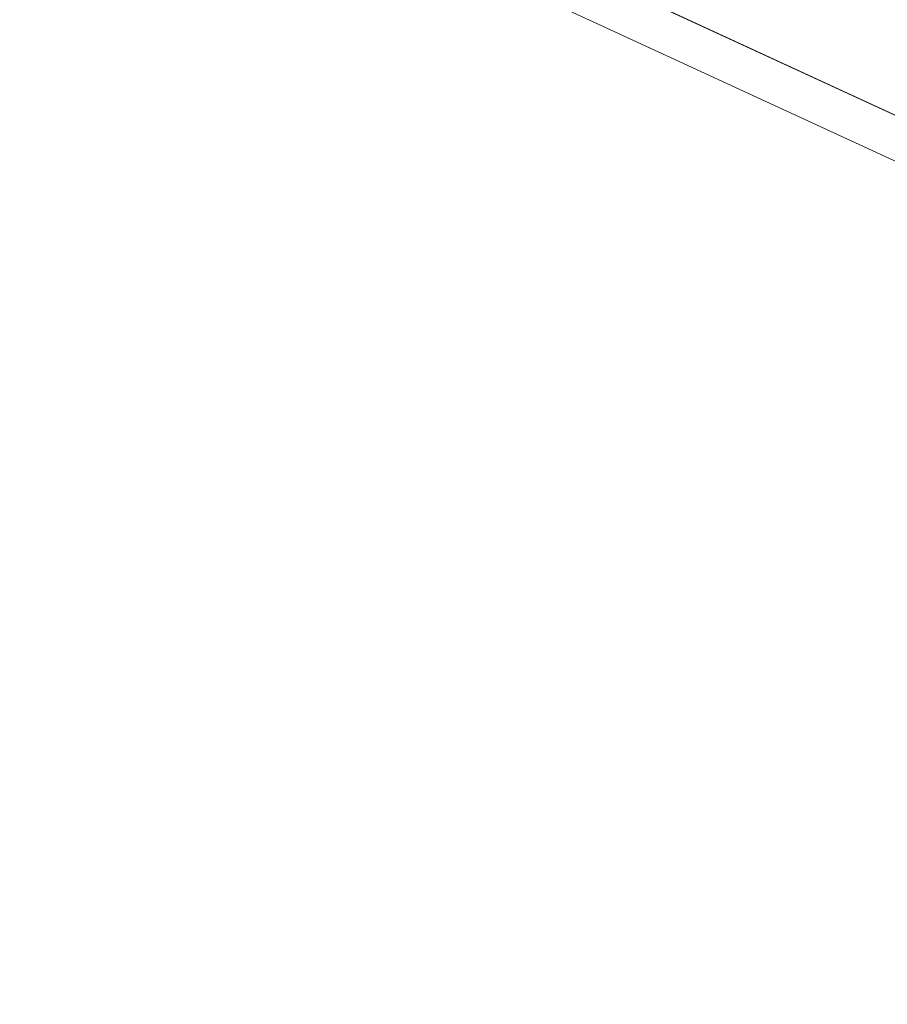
# Model space of a CAD drawing. Header units: inches. Extents: x -35 to 647, y 178 to 608.
# Tile 23 of 234: x 189 to 217, y 271 to 303. Entities that reach past the tile are written whole.
import ezdxf

# ---------------------------------------------------------------- set-up
doc = ezdxf.new("R2010")
doc.units = ezdxf.units.IN
doc.header["$MEASUREMENT"] = 0
doc.layers.add('1', color=7, linetype='Continuous')

# ---------------------------------------------------------------- blocks, each defined once
blk = doc.blocks.new('block 4896')
at = {"layer": '1', "color": 18, "lineweight": 13, "true_color": 0x4c0000}
blk.add_lwpolyline([(269.044, 275.758), (193.155, 310.765)], dxfattribs=at)
blk = doc.blocks.new('block 4900')
at = {"layer": '1', "color": 18, "lineweight": 13, "true_color": 0x4c0000}
blk.add_lwpolyline([(269.044, 275.758), (193.155, 310.765)], dxfattribs=at)
blk = doc.blocks.new('block 7568')
at = {"layer": '1', "color": 155, "lineweight": 18, "true_color": 0x4c7299}
blk.add_lwpolyline([(269.044, 275.758), (193.155, 310.765)], dxfattribs=at)
blk = doc.blocks.new('block 7593')
at = {"layer": '1', "color": 155, "lineweight": 18, "true_color": 0x4c7299}
blk.add_lwpolyline([(269.044, 274.275), (193.155, 309.282)], dxfattribs=at)
blk = doc.blocks.new('block 7602')
at = {"layer": '1', "color": 18, "lineweight": 13, "true_color": 0x4c0000}
blk.add_lwpolyline([(325.424, 249.75), (278.203, 271.533), (272.301, 274.256), (272.279, 274.569), (272.952, 274.948), (272.42, 275.8), (268.385, 276.062), (256.579, 281.508), (232.969, 292.399), (209.358, 303.291), (197.553, 308.736), (194.602, 310.098), (193.191, 310.776), (194.334, 311.541), (193.097, 312.281), (190.777, 312.214), (187.736, 313.265)], dxfattribs=at)
blk = doc.blocks.new('block 7605')
at = {"layer": '1', "color": 18, "lineweight": 13, "true_color": 0x4c0000}
blk.add_lwpolyline([(325.424, 249.75), (278.203, 271.533), (272.301, 274.256), (272.279, 274.569), (272.952, 274.948), (272.42, 275.8), (268.385, 276.062), (256.579, 281.508), (232.969, 292.399), (209.358, 303.291), (197.553, 308.736), (194.602, 310.098), (193.191, 310.776), (194.334, 311.541), (193.097, 312.281), (190.777, 312.214), (187.736, 313.265)], dxfattribs=at)

msp = doc.modelspace()

# ---------------------------------------------------------------- block references
at = {"layer": '1'}
for name in ['block 7602', 'block 7605', 'block 4896', 'block 4900', 'block 7568', 'block 7593']:
    msp.add_blockref(name, (0, 0), dxfattribs=at)

doc.saveas('drawing.dxf')
